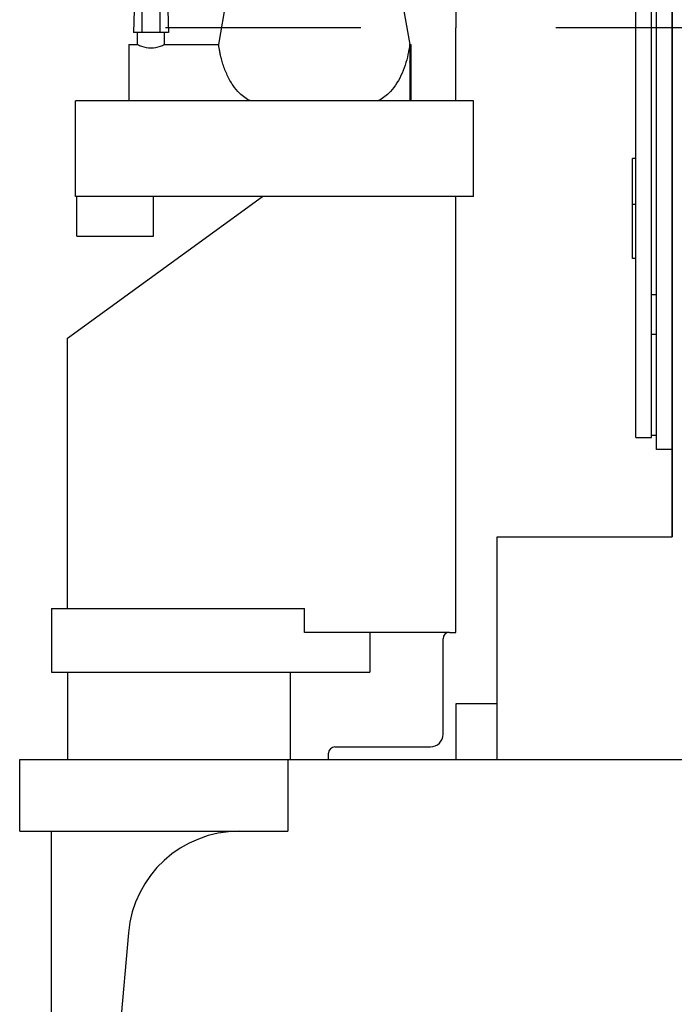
# Model space of a CAD drawing. Header units: millimetres. Extents: x 0 to 1189, y 0 to 841.
# Tile 142 of 147: x 882 to 898, y 243 to 268. Entities that reach past the tile are written whole.
import ezdxf

# ---------------------------------------------------------------- set-up
doc = ezdxf.new("R2010")
doc.units = ezdxf.units.MM
doc.header["$LTSCALE"] = 65.395
doc.linetypes.add('CENTER', pattern=[0.6, 0.375, -0.075, 0.075, -0.075])
for name, color, linetype in [('25007_060000_IMO-2_SKL_PBL340', 7, 'CONTINUOUS'), ('25007_060000_IMO-2_SKL_PBL341', 7, 'CONTINUOUS'), ('25007_060000_IMO-2_SKL_PBL343', 7, 'CONTINUOUS'), ('25007_060000_IMO-2_SKL_PBL345', 7, 'CONTINUOUS'), ('25007_060000_IMO-2_SKL_PBL348', 7, 'CONTINUOUS'), ('25007_060000_IMO-2_SKL_PBL350', 7, 'CONTINUOUS'), ('25007_060000_IMO-2_SKL_PBL352', 7, 'CONTINUOUS'), ('25007_060000_IMO-2_SKL_PBL354', 7, 'CONTINUOUS'), ('25007_060000_IMO-2_SKL_PBL356', 7, 'CONTINUOUS'), ('25007_060000_IMO-2_SKL_PBL358', 7, 'CONTINUOUS'), ('25007_060000_IMO-2_SKL_PBL364', 7, 'CONTINUOUS'), ('25007_060000_IMO-2_SKL_PBL365', 7, 'CONTINUOUS'), ('25007_060000_IMO-2_SKL_PBL366', 7, 'CONTINUOUS'), ('25007_060000_IMO-2_SKL_PBL368', 7, 'CONTINUOUS'), ('25007_060000_IMO-2_SKL_PBL370', 7, 'CONTINUOUS'), ('25007_060000_IMO-2_SKL_PBL372', 7, 'CONTINUOUS'), ('25007_060000_TLKGS_KGS_V_ABL301', 7, 'CONTINUOUS'), ('25007_061000_TLKGS_KGS_V_ABL302', 7, 'CONTINUOUS'), ('25087_000000_IMO-2_SKL_PBL333', 7, 'CONTINUOUS'), ('25087_000000_IMO-2_SKL_PBL335', 7, 'CONTINUOUS'), ('25087_000000_IMO-2_SKL_PBL336', 7, 'CONTINUOUS'), ('25087_000000_IMO-2_SKL_PBL337', 7, 'CONTINUOUS'), ('25087_000000_IMO-2_SKL_PBL339', 7, 'CONTINUOUS'), ('25087_000000_IMO-2_SKL_PBL360', 7, 'CONTINUOUS'), ('25087_000000_IMO-2_SKL_PBL363', 7, 'CONTINUOUS'), ('25087_030000_TLKGS_V_ABL325', 7, 'CONTINUOUS'), ('25087_100000_TLKGS_V_ABL326', 7, 'CONTINUOUS'), ('25087_700000_TLKGS_V_ABL361', 7, 'CONTINUOUS'), ('8M25C_GENSET_GENERATOR_ABL305', 7, 'CONTINUOUS'), ('8M25C_GENSET_SCHUTZHAUBE_ABL308', 7, 'CONTINUOUS'), ('links_2_VBL265', 7, 'CONTINUOUS')]:
    doc.layers.add(name, color=color, linetype=linetype)

# ---------------------------------------------------------------- blocks, each defined once
blk = doc.blocks.new('8M25C_GENSET_STD_GRUNDRAHMEN_T1_PBL267', base_point=(920, 233.6))
at = {"layer": '8M25C_GENSET_STD_GRUNDRAHMEN_T1_PBL267', "color": 7, "linetype": 'CONTINUOUS'}
for p, q in [((882, 247.8), (882, 249.6)), ((882, 249.6), (887.996, 249.6)), ((882.001, 247.8), (882.001, 249.6)), ((887.996, 249.6), (902.35, 249.6)), ((888.742, 249.6), (888.742, 247.8)), ((882, 247.8), (888.742, 247.8)), ((882.8, 223.172), (882.8, 247.8)), ((884.731, 245.244), (882.4, 218.6))]:
    blk.add_line(p, q, dxfattribs=at)
blk.add_arc((887.52, 245), 2.8, 90, 175, dxfattribs=at)
blk = doc.blocks.new('25087_000000_IMO-2_SKL_PBL336', base_point=(920, 279.08))
at = {"layer": '25087_000000_IMO-2_SKL_PBL336', "color": 40, "linetype": 'CONTINUOUS'}
for p, q in [((898.4, 284), (898.4, 255.2)), ((894, 249.6), (894, 255.2)), ((894, 255.2), (898.4, 255.2))]:
    blk.add_line(p, q, dxfattribs=at)
blk = doc.blocks.new('8M25C_GENSET_STD_GRUNDRAHMEN_ABL266', base_point=(920, 263.08))
at = {"layer": '25087_000000_IMO-2_SKL_PBL336'}
blk.add_blockref('25087_000000_IMO-2_SKL_PBL336', (920, 279.08), dxfattribs=at)
at = {"layer": '8M25C_GENSET_STD_GRUNDRAHMEN_T1_PBL267'}
blk.add_blockref('8M25C_GENSET_STD_GRUNDRAHMEN_T1_PBL267', (920, 233.6), dxfattribs=at)
blk = doc.blocks.new('25007_060000_IMO-2_SKL_PBL340', base_point=(920, 279.08))
at = {"layer": '25007_060000_IMO-2_SKL_PBL340', "color": 40, "linetype": 'CONTINUOUS'}
for p, q in [((898.4, 284), (898.4, 255.2)), ((894, 249.6), (894, 255.2)), ((894, 255.2), (898.4, 255.2))]:
    blk.add_line(p, q, dxfattribs=at)
blk = doc.blocks.new('8M25C_GENSET_STD_VERROHRUNG_ABL268', base_point=(929.652, 265.42))
at = {"layer": '25007_060000_IMO-2_SKL_PBL340'}
blk.add_blockref('25007_060000_IMO-2_SKL_PBL340', (920, 279.08), dxfattribs=at)
blk = doc.blocks.new('25007_766000_04_SIMPLE1_T1_X_PBL304', base_point=(890.441, 275.428))
at = {"layer": '25007_766000_04_SIMPLE1_T1_X_PBL304', "color": 7, "linetype": 'CONTINUOUS'}
for p, q in [((890.431, 287.096), (889.107, 287.096)), ((890.589, 286.717), (892.668, 285.006)), ((892.668, 284.306), (890.548, 286.249)), ((890.431, 286.096), (889.107, 286.096)), ((891.344, 284.306), (889.391, 286.096)), ((892.894, 285.325), (892.28, 285.325)), ((892.894, 285.325), (892.894, 281.4)), ((892.668, 285.006), (892.668, 284.306)), ((891.339, 284.311), (891.339, 282.62)), ((887.872, 282.12), (887.872, 282.62)), ((887.872, 282.62), (892.222, 282.62)), ((888.349, 282.12), (888.349, 282.62)), ((888.799, 282.12), (888.799, 282.62)), ((889.364, 282.12), (889.364, 282.62)), ((892.222, 282.12), (892.222, 282.62)), ((887.28, 281.48), (887.28, 282.12)), ((887.28, 282.12), (892.222, 282.12)), ((892.121, 281.48), (892.121, 282.12)), ((886.8, 278.968), (886.8, 281.48)), ((886.8, 281.48), (892.121, 281.48)), ((887.295, 281.48), (887.295, 280.759)), ((887.497, 281.48), (887.497, 279.56)), ((891.6, 281.4), (891.6, 281.48)), ((891.587, 281.4), (891.587, 272.2)), ((891.587, 281.4), (898.4, 281.4)), ((892.839, 281.4), (892.839, 272.2)), ((893.533, 281.4), (893.533, 272.2)), ((894.6, 281.4), (894.6, 272.2)), ((887.2, 280.117), (886.8, 280.117)), ((887.2, 268.714), (887.2, 280.117)), ((883.989, 279.366), (884.771, 279.914)), ((884.771, 279.914), (886.8, 278.968)), ((882.481, 277.561), (883.428, 279.591)), ((883.971, 279.338), (883.428, 279.591)), ((890.498, 279.56), (887.497, 279.56)), ((883.826, 279.112), (883.989, 279.366)), ((883.64, 278.541), (883.64, 279.112)), ((884.36, 279.112), (883.64, 279.112)), ((884.36, 278.541), (884.36, 279.112)), ((883.606, 278.769), (883.145, 278.984)), ((883.59, 278.752), (883.59, 278.056)), ((883.64, 278.752), (883.59, 278.752)), ((883.594, 278.752), (883.64, 278.822)), ((884.36, 278.852), (883.64, 278.852)), ((884.36, 278.752), (884.41, 278.752)), ((884.41, 278.752), (884.41, 278.056)), ((883.36, 278.387), (883.59, 278.745)), ((882.81, 277.206), (883.36, 278.387)), ((883.17, 277.979), (882.764, 278.168)), ((883.602, 278.056), (883.59, 278.056)), ((884.398, 278.056), (884.41, 278.056)), ((882.887, 277.372), (882.481, 277.561)), ((886.88, 271.662), (882.81, 277.206)), ((887.2, 276.613), (883.553, 276.613)), ((883.488, 276.485), (887, 271.702)), ((894, 274.988), (893.56, 274.734)), ((894.44, 274.734), (894, 274.988)), ((893.56, 274.734), (893.56, 274.226)), ((894.44, 274.226), (894.44, 274.734)), ((893.56, 274.226), (894, 273.972)), ((894, 273.972), (894.44, 274.226)), ((891.587, 272.2), (898.4, 272.2)), ((891.6, 268.714), (891.6, 272.2)), ((886.88, 269.6), (886.88, 271.662)), ((887, 271.702), (887.2, 271.702)), ((887.2, 269.6), (886.88, 269.6)), ((887, 267.58), (887.2, 268.714)), ((887.169, 268.54), (887.2, 268.714)), ((887.2, 268.714), (891.6, 268.714)), ((891.6, 268.714), (891.8, 267.58)), ((891.6, 268.714), (891.631, 268.54)), ((884.88, 268.44), (884.86, 267.88)), ((884.88, 268.44), (885.72, 268.44)), ((885.08, 267.88), (885.08, 268.44)), ((885.52, 268.44), (885.52, 267.88)), ((885.72, 268.44), (885.74, 267.88)), ((885.74, 267.88), (884.86, 267.88)), ((884.96, 267.58), (884.96, 267.88)), ((885.64, 267.58), (885.64, 267.88)), ((884.746, 267.58), (884.746, 266.16)), ((884.746, 267.58), (884.96, 267.58)), ((885.64, 267.58), (887, 267.58)), ((891.8, 267.58), (891.8, 266.16)), ((891.8, 267.58), (891.826, 267.58)), ((891.826, 267.58), (891.826, 266.16)), ((883.4, 263.76), (883.4, 266.16)), ((893.4, 266.16), (883.4, 266.16)), ((893.4, 263.76), (893.4, 266.16)), ((893.4, 263.76), (883.4, 263.76))]:
    blk.add_line(p, q, dxfattribs=at)
blk.add_circle((884, 277.692), 0.54, dxfattribs=at)
for centre, radius, start, end in [((883.553, 276.533), 0.0806, 90, 216.2874), ((890.536, 267.357), 1.284, 349.9966, 10.0034)]:
    blk.add_arc(centre, radius, start, end, dxfattribs=at)
for centre, major_axis, ratio, start_param, end_param in [((892.116, 284.205), (0.777, -0.082), 0.279262, 0.811713, 3.051984), ((884, 278.45), (0.41, 0), 0.466669, 6.782212, 8.925751)]:
    blk.add_ellipse(centre, major_axis=major_axis, ratio=ratio, start_param=start_param, end_param=end_param, dxfattribs=at)
for points, knots in [([(889.107, 286.096), (889.083, 286.096), (889.045, 286.128), (889.014, 286.183), (888.979, 286.273), (888.952, 286.413), (888.94, 286.596), (888.952, 286.779), (888.979, 286.919), (889.014, 287.009), (889.045, 287.064), (889.083, 287.096), (889.107, 287.096)], [0, 0, 0, 0, 0.066155, 0.115182, 0.175804, 0.32624, 0.5, 0.67376, 0.824196, 0.884818, 0.933845, 1, 1, 1, 1]), ([(890.431, 286.096), (890.406, 286.096), (890.368, 286.128), (890.337, 286.183), (890.303, 286.273), (890.275, 286.413), (890.264, 286.596), (890.275, 286.779), (890.303, 286.919), (890.337, 287.009), (890.368, 287.064), (890.406, 287.096), (890.431, 287.096)], [0, 0, 0, 0, 0.066155, 0.115182, 0.175804, 0.32624, 0.5, 0.67376, 0.824196, 0.884818, 0.933845, 1, 1, 1, 1]), ([(890.431, 287.096), (890.479, 287.096), (890.537, 286.991), (890.571, 286.863), (890.585, 286.768), (890.589, 286.717)], [0, 0, 0, 0, 0.342643, 0.640926, 1, 1, 1, 1]), ([(890.548, 286.249), (890.535, 286.209), (890.514, 286.147), (890.456, 286.096), (890.431, 286.096)], [0, 0, 0, 0, 0.624867, 1, 1, 1, 1]), ([(887.2, 280.117), (887.2, 280.121), (887.208, 280.138), (887.215, 280.174), (887.231, 280.233), (887.257, 280.348), (887.286, 280.525), (887.295, 280.677), (887.295, 280.759)], [0, 0, 0, 0, 0.020412, 0.079344, 0.173653, 0.298921, 0.621438, 1, 1, 1, 1]), ([(884.96, 267.58), (884.992, 267.564), (885.101, 267.518), (885.3, 267.476), (885.499, 267.518), (885.608, 267.564), (885.64, 267.58)], [0, 0, 0, 0, 0.153467, 0.500002, 0.846533, 1, 1, 1, 1]), ([(887.8, 266.16), (887.698, 266.208), (887.537, 266.325), (887.349, 266.555), (887.21, 266.804), (887.122, 267.032), (887.069, 267.212), (887.041, 267.331), (887.024, 267.42), (887.014, 267.479), (887.008, 267.514), (887.005, 267.541), (887.001, 267.563), (887.003, 267.571), (886.999, 267.58), (887, 267.58)], [0, 0, 0, 0, 0.195394, 0.34979, 0.522486, 0.699327, 0.781777, 0.855304, 0.916394, 0.941338, 0.962141, 0.978567, 0.99043, 0.997601, 1, 1, 1, 1]), ([(891.8, 267.58), (891.79, 267.496), (891.744, 267.229), (891.605, 266.794), (891.339, 266.38), (891.101, 266.208), (891, 266.16)], [0, 0, 0, 0, 0.149321, 0.48163, 0.80576, 1, 1, 1, 1])]:
    blk.add_open_spline(points, degree=3, knots=knots, dxfattribs=at)
blk = doc.blocks.new('25007_766000_04_SIMPLE1_T2_X_PBL307', base_point=(884.4, 263.26))
at = {"layer": '25007_766000_04_SIMPLE1_T2_X_PBL307', "color": 7, "linetype": 'CONTINUOUS'}
for p, q in [((883.434, 262.76), (883.434, 263.76)), ((885.366, 262.76), (885.366, 263.76)), ((883.434, 262.76), (885.366, 262.76))]:
    blk.add_line(p, q, dxfattribs=at)
blk = doc.blocks.new('25007_060000_IMO-2_SKL_PBL341', base_point=(920, 279.08))
at = {"layer": '25007_060000_IMO-2_SKL_PBL341', "color": 40, "linetype": 'CONTINUOUS'}
for p, q in [((898.4, 284), (898.4, 255.2)), ((894, 249.6), (894, 255.2)), ((894, 255.2), (898.4, 255.2))]:
    blk.add_line(p, q, dxfattribs=at)
blk = doc.blocks.new('25007_766000_04_SIMPLE1_X_ABL303', base_point=(914.717, 279.08))
at = {"layer": '25007_060000_IMO-2_SKL_PBL341'}
blk.add_blockref('25007_060000_IMO-2_SKL_PBL341', (920, 279.08), dxfattribs=at)
at = {"layer": '25007_766000_04_SIMPLE1_T1_X_PBL304'}
blk.add_blockref('25007_766000_04_SIMPLE1_T1_X_PBL304', (890.441, 275.428), dxfattribs=at)
at = {"layer": '25007_766000_04_SIMPLE1_T2_X_PBL307'}
blk.add_blockref('25007_766000_04_SIMPLE1_T2_X_PBL307', (884.4, 263.26), dxfattribs=at)
blk = doc.blocks.new('25007_060000_IMO-2_SKL_PBL365', base_point=(920, 279.08))
at = {"layer": '25007_060000_IMO-2_SKL_PBL365', "color": 40, "linetype": 'CONTINUOUS'}
for p, q in [((898.4, 284), (898.4, 255.2)), ((894, 249.6), (894, 255.2)), ((894, 255.2), (898.4, 255.2))]:
    blk.add_line(p, q, dxfattribs=at)
blk = doc.blocks.new('25007_634500_05_SIMPLE1_A_ABL313', base_point=(920, 277.33))
at = {"layer": '25007_060000_IMO-2_SKL_PBL365'}
blk.add_blockref('25007_060000_IMO-2_SKL_PBL365', (920, 279.08), dxfattribs=at)
blk = doc.blocks.new('25007_060000_IMO-2_SKL_PBL366', base_point=(920, 279.08))
at = {"layer": '25007_060000_IMO-2_SKL_PBL366', "color": 40, "linetype": 'CONTINUOUS'}
for p, q in [((898.4, 284), (898.4, 255.2)), ((894, 249.6), (894, 255.2)), ((894, 255.2), (898.4, 255.2))]:
    blk.add_line(p, q, dxfattribs=at)
blk = doc.blocks.new('25007_641000_05_SIMPLE1_E_ABL316', base_point=(920, 279.08))
at = {"layer": '25007_060000_IMO-2_SKL_PBL366'}
blk.add_blockref('25007_060000_IMO-2_SKL_PBL366', (920, 279.08), dxfattribs=at)
blk = doc.blocks.new('25007_060000_IMO-2_SKL_PBL364', base_point=(920, 279.08))
at = {"layer": '25007_060000_IMO-2_SKL_PBL364', "color": 40, "linetype": 'CONTINUOUS'}
for p, q in [((898.4, 284), (898.4, 255.2)), ((894, 249.6), (894, 255.2)), ((894, 255.2), (898.4, 255.2))]:
    blk.add_line(p, q, dxfattribs=at)
blk = doc.blocks.new('25007_452000_10_SIMPLE1_A_ABL329', base_point=(918.78, 291.382))
at = {"layer": '25007_060000_IMO-2_SKL_PBL364'}
blk.add_blockref('25007_060000_IMO-2_SKL_PBL364', (920, 279.08), dxfattribs=at)
blk = doc.blocks.new('25007_060000_IMO-2_SKL_PBL343', base_point=(920, 279.08))
at = {"layer": '25007_060000_IMO-2_SKL_PBL343', "color": 40, "linetype": 'CONTINUOUS'}
for p, q in [((898.4, 284), (898.4, 255.2)), ((894, 249.6), (894, 255.2)), ((894, 255.2), (898.4, 255.2))]:
    blk.add_line(p, q, dxfattribs=at)
blk = doc.blocks.new('25007_836000_01_SIMPLE1_C_ABL342', base_point=(920, 279.08))
at = {"layer": '25007_060000_IMO-2_SKL_PBL343'}
blk.add_blockref('25007_060000_IMO-2_SKL_PBL343', (920, 279.08), dxfattribs=at)
blk = doc.blocks.new('25007_060000_IMO-2_SKL_PBL345', base_point=(920, 279.08))
at = {"layer": '25007_060000_IMO-2_SKL_PBL345', "color": 40, "linetype": 'CONTINUOUS'}
for p, q in [((898.4, 284), (898.4, 255.2)), ((894, 249.6), (894, 255.2)), ((894, 255.2), (898.4, 255.2))]:
    blk.add_line(p, q, dxfattribs=at)
blk = doc.blocks.new('25007_884500_27_SIMPLE1_X_ABL344', base_point=(926.3, 279.08))
at = {"layer": '25007_060000_IMO-2_SKL_PBL345'}
blk.add_blockref('25007_060000_IMO-2_SKL_PBL345', (920, 279.08), dxfattribs=at)
blk = doc.blocks.new('25007_060000_IMO-2_SKL_PBL368', base_point=(920, 279.08))
at = {"layer": '25007_060000_IMO-2_SKL_PBL368', "color": 40, "linetype": 'CONTINUOUS'}
for p, q in [((898.4, 284), (898.4, 255.2)), ((894, 249.6), (894, 255.2)), ((894, 255.2), (898.4, 255.2))]:
    blk.add_line(p, q, dxfattribs=at)
blk = doc.blocks.new('25007_644000_01_SIMPLE1_C_ABL367', base_point=(920, 279.08))
at = {"layer": '25007_060000_IMO-2_SKL_PBL368'}
blk.add_blockref('25007_060000_IMO-2_SKL_PBL368', (920, 279.08), dxfattribs=at)
blk = doc.blocks.new('25007_060000_IMO-2_SKL_PBL370', base_point=(920, 279.08))
at = {"layer": '25007_060000_IMO-2_SKL_PBL370', "color": 40, "linetype": 'CONTINUOUS'}
for p, q in [((898.4, 284), (898.4, 255.2)), ((894, 249.6), (894, 255.2)), ((894, 255.2), (898.4, 255.2))]:
    blk.add_line(p, q, dxfattribs=at)
blk = doc.blocks.new('25007_644000_02_SIMPLE1_C_ABL369', base_point=(920, 279.08))
at = {"layer": '25007_060000_IMO-2_SKL_PBL370'}
blk.add_blockref('25007_060000_IMO-2_SKL_PBL370', (920, 279.08), dxfattribs=at)
blk = doc.blocks.new('25007_060000_IMO-2_SKL_PBL372', base_point=(920, 279.08))
at = {"layer": '25007_060000_IMO-2_SKL_PBL372', "color": 40, "linetype": 'CONTINUOUS'}
for p, q in [((898.4, 284), (898.4, 255.2)), ((894, 249.6), (894, 255.2)), ((894, 255.2), (898.4, 255.2))]:
    blk.add_line(p, q, dxfattribs=at)
blk = doc.blocks.new('25007_765000_05_SIMPLE1_X_ABL371', base_point=(926.86, 279.08))
at = {"layer": '25007_060000_IMO-2_SKL_PBL372'}
blk.add_blockref('25007_060000_IMO-2_SKL_PBL372', (920, 279.08), dxfattribs=at)
blk = doc.blocks.new('25007_061000_TLKGS_KGS_V_ABL302', base_point=(921.577, 289.632))
at = {"layer": '25007_452000_10_SIMPLE1_A_ABL329'}
blk.add_blockref('25007_452000_10_SIMPLE1_A_ABL329', (918.78, 291.382), dxfattribs=at)
at = {"layer": '25007_634500_05_SIMPLE1_A_ABL313'}
blk.add_blockref('25007_634500_05_SIMPLE1_A_ABL313', (920, 277.33), dxfattribs=at)
at = {"layer": '25007_641000_05_SIMPLE1_E_ABL316'}
blk.add_blockref('25007_641000_05_SIMPLE1_E_ABL316', (920, 279.08), dxfattribs=at)
at = {"layer": '25007_644000_01_SIMPLE1_C_ABL367'}
blk.add_blockref('25007_644000_01_SIMPLE1_C_ABL367', (920, 279.08), dxfattribs=at)
at = {"layer": '25007_644000_02_SIMPLE1_C_ABL369'}
blk.add_blockref('25007_644000_02_SIMPLE1_C_ABL369', (920, 279.08), dxfattribs=at)
at = {"layer": '25007_765000_05_SIMPLE1_X_ABL371'}
blk.add_blockref('25007_765000_05_SIMPLE1_X_ABL371', (926.86, 279.08), dxfattribs=at)
at = {"layer": '25007_766000_04_SIMPLE1_X_ABL303'}
blk.add_blockref('25007_766000_04_SIMPLE1_X_ABL303', (914.717, 279.08), dxfattribs=at)
at = {"layer": '25007_836000_01_SIMPLE1_C_ABL342'}
blk.add_blockref('25007_836000_01_SIMPLE1_C_ABL342', (920, 279.08), dxfattribs=at)
at = {"layer": '25007_884500_27_SIMPLE1_X_ABL344'}
blk.add_blockref('25007_884500_27_SIMPLE1_X_ABL344', (926.3, 279.08), dxfattribs=at)
blk = doc.blocks.new('25007_060000_IMO-2_SKL_PBL348', base_point=(920, 279.08))
at = {"layer": '25007_060000_IMO-2_SKL_PBL348', "color": 40, "linetype": 'CONTINUOUS'}
for p, q in [((898.4, 284), (898.4, 255.2)), ((894, 249.6), (894, 255.2)), ((894, 255.2), (898.4, 255.2))]:
    blk.add_line(p, q, dxfattribs=at)
blk = doc.blocks.new('25007_116500_03_SIMPLE1_A_ABL347', base_point=(920, 279.08))
at = {"layer": '25007_060000_IMO-2_SKL_PBL348'}
blk.add_blockref('25007_060000_IMO-2_SKL_PBL348', (920, 279.08), dxfattribs=at)
blk = doc.blocks.new('25007_060000_IMO-2_SKL_PBL350', base_point=(920, 279.08))
at = {"layer": '25007_060000_IMO-2_SKL_PBL350', "color": 40, "linetype": 'CONTINUOUS'}
for p, q in [((898.4, 284), (898.4, 255.2)), ((894, 249.6), (894, 255.2)), ((894, 255.2), (898.4, 255.2))]:
    blk.add_line(p, q, dxfattribs=at)
blk = doc.blocks.new('25007_724700_04_SIMPLE1_A_ABL349', base_point=(922.93, 293.422))
at = {"layer": '25007_060000_IMO-2_SKL_PBL350'}
blk.add_blockref('25007_060000_IMO-2_SKL_PBL350', (920, 279.08), dxfattribs=at)
blk = doc.blocks.new('25007_060000_IMO-2_SKL_PBL352', base_point=(920, 279.08))
at = {"layer": '25007_060000_IMO-2_SKL_PBL352', "color": 40, "linetype": 'CONTINUOUS'}
for p, q in [((898.4, 284), (898.4, 255.2)), ((894, 249.6), (894, 255.2)), ((894, 255.2), (898.4, 255.2))]:
    blk.add_line(p, q, dxfattribs=at)
blk = doc.blocks.new('25007_725500_29_SIMPLE1_X#AF1_ABL351', base_point=(931.23, 303.916))
at = {"layer": '25007_060000_IMO-2_SKL_PBL352'}
blk.add_blockref('25007_060000_IMO-2_SKL_PBL352', (920, 279.08), dxfattribs=at)
blk = doc.blocks.new('25007_060000_IMO-2_SKL_PBL354', base_point=(920, 279.08))
at = {"layer": '25007_060000_IMO-2_SKL_PBL354', "color": 40, "linetype": 'CONTINUOUS'}
for p, q in [((898.4, 284), (898.4, 255.2)), ((894, 249.6), (894, 255.2)), ((894, 255.2), (898.4, 255.2))]:
    blk.add_line(p, q, dxfattribs=at)
blk = doc.blocks.new('25007_728000_05_SIMPLE1_F_ABL353', base_point=(924.98, 282.6))
at = {"layer": '25007_060000_IMO-2_SKL_PBL354'}
blk.add_blockref('25007_060000_IMO-2_SKL_PBL354', (920, 279.08), dxfattribs=at)
blk = doc.blocks.new('25007_060000_IMO-2_SKL_PBL356', base_point=(920, 279.08))
at = {"layer": '25007_060000_IMO-2_SKL_PBL356', "color": 40, "linetype": 'CONTINUOUS'}
for p, q in [((898.4, 284), (898.4, 255.2)), ((894, 249.6), (894, 255.2)), ((894, 255.2), (898.4, 255.2))]:
    blk.add_line(p, q, dxfattribs=at)
blk = doc.blocks.new('25007_833200_01_SIMPLE1_X_ABL355', base_point=(930.93, 279.08))
at = {"layer": '25007_060000_IMO-2_SKL_PBL356'}
blk.add_blockref('25007_060000_IMO-2_SKL_PBL356', (920, 279.08), dxfattribs=at)
blk = doc.blocks.new('25007_060000_IMO-2_SKL_PBL358', base_point=(920, 279.08))
at = {"layer": '25007_060000_IMO-2_SKL_PBL358', "color": 40, "linetype": 'CONTINUOUS'}
for p, q in [((898.4, 284), (898.4, 255.2)), ((894, 249.6), (894, 255.2)), ((894, 255.2), (898.4, 255.2))]:
    blk.add_line(p, q, dxfattribs=at)
blk = doc.blocks.new('25007_833000_15_SIMPLE1_D_ABL357', base_point=(929.67, 282.17))
at = {"layer": '25007_060000_IMO-2_SKL_PBL358'}
blk.add_blockref('25007_060000_IMO-2_SKL_PBL358', (920, 279.08), dxfattribs=at)
blk = doc.blocks.new('25007_062000_TLKGS_KGS_TL_V_ABL346', base_point=(931.23, 303.916))
at = {"layer": '25007_116500_03_SIMPLE1_A_ABL347'}
blk.add_blockref('25007_116500_03_SIMPLE1_A_ABL347', (920, 279.08), dxfattribs=at)
at = {"layer": '25007_724700_04_SIMPLE1_A_ABL349'}
blk.add_blockref('25007_724700_04_SIMPLE1_A_ABL349', (922.93, 293.422), dxfattribs=at)
at = {"layer": '25007_725500_29_SIMPLE1_X#AF1_ABL351'}
blk.add_blockref('25007_725500_29_SIMPLE1_X#AF1_ABL351', (931.23, 303.916), dxfattribs=at)
at = {"layer": '25007_728000_05_SIMPLE1_F_ABL353'}
blk.add_blockref('25007_728000_05_SIMPLE1_F_ABL353', (924.98, 282.6), dxfattribs=at)
at = {"layer": '25007_833000_15_SIMPLE1_D_ABL357'}
blk.add_blockref('25007_833000_15_SIMPLE1_D_ABL357', (929.67, 282.17), dxfattribs=at)
at = {"layer": '25007_833200_01_SIMPLE1_X_ABL355'}
blk.add_blockref('25007_833200_01_SIMPLE1_X_ABL355', (930.93, 279.08), dxfattribs=at)
blk = doc.blocks.new('25007_060000_TLKGS_KGS_V_ABL301', base_point=(925.947, 302.166))
at = {"layer": '25007_061000_TLKGS_KGS_V_ABL302'}
blk.add_blockref('25007_061000_TLKGS_KGS_V_ABL302', (921.577, 289.632), dxfattribs=at)
at = {"layer": '25007_062000_TLKGS_KGS_TL_V_ABL346'}
blk.add_blockref('25007_062000_TLKGS_KGS_TL_V_ABL346', (931.23, 303.916), dxfattribs=at)
blk = doc.blocks.new('25087_000000_IMO-2_SKL_PBL335', base_point=(920, 279.08))
at = {"layer": '25087_000000_IMO-2_SKL_PBL335', "color": 40, "linetype": 'CONTINUOUS'}
for p, q in [((898.4, 284), (898.4, 255.2)), ((894, 249.6), (894, 255.2)), ((894, 255.2), (898.4, 255.2))]:
    blk.add_line(p, q, dxfattribs=at)
blk = doc.blocks.new('25087_111200_24_SIMPLE1_T8_X_PBL387', base_point=(898.2, 264.6))
at = {"layer": '25087_111200_24_SIMPLE1_T8_X_PBL387', "color": 7, "linetype": 'CONTINUOUS'}
for p, q in [((898, 257.4), (898, 271.8)), ((898.4, 271.8), (898, 271.8)), ((898.4, 257.4), (898, 257.4))]:
    blk.add_line(p, q, dxfattribs=at)
blk = doc.blocks.new('25087_111200_24_SIMPLE1_T6_X_PBL389', base_point=(897.88, 264.948))
at = {"layer": '25087_111200_24_SIMPLE1_T6_X_PBL389', "color": 7, "linetype": 'CONTINUOUS'}
for p, q in [((897.48, 257.696), (897.48, 272.2)), ((897.88, 257.696), (897.88, 272.2)), ((898.36, 272.2), (898.36, 271.8)), ((897.4, 262.196), (897.4, 264.716)), ((897.48, 264.716), (897.4, 264.716)), ((897.48, 263.556), (897.4, 263.556)), ((897.48, 262.196), (897.4, 262.196)), ((897.88, 261.296), (898, 261.296)), ((897.88, 260.296), (898, 260.296)), ((897.88, 257.756), (898, 257.756)), ((897.48, 257.696), (897.88, 257.696))]:
    blk.add_line(p, q, dxfattribs=at)
blk = doc.blocks.new('25087_111200_24_SIMPLE1_X_ABL327', base_point=(919.346, 279.08))
at = {"layer": '25087_000000_IMO-2_SKL_PBL335'}
blk.add_blockref('25087_000000_IMO-2_SKL_PBL335', (920, 279.08), dxfattribs=at)
at = {"layer": '25087_111200_24_SIMPLE1_T6_X_PBL389'}
blk.add_blockref('25087_111200_24_SIMPLE1_T6_X_PBL389', (897.88, 264.948), dxfattribs=at)
at = {"layer": '25087_111200_24_SIMPLE1_T8_X_PBL387'}
blk.add_blockref('25087_111200_24_SIMPLE1_T8_X_PBL387', (898.2, 264.6), dxfattribs=at)
blk = doc.blocks.new('25087_111000_21_SIMPLE1_T1_A_PBL332', base_point=(920, 279.08))
at = {"layer": '25087_111000_21_SIMPLE1_T1_A_PBL332', "color": 7, "linetype": 'CONTINUOUS'}
for p, q in [((898.4, 255.2), (898.4, 283.762)), ((894, 249.6), (894, 255.2)), ((894, 255.2), (898.4, 255.2))]:
    blk.add_line(p, q, dxfattribs=at)
blk = doc.blocks.new('25087_000000_IMO-2_SKL_PBL337', base_point=(920, 279.08))
at = {"layer": '25087_000000_IMO-2_SKL_PBL337', "color": 40, "linetype": 'CONTINUOUS'}
for p, q in [((898.4, 284), (898.4, 255.2)), ((894, 249.6), (894, 255.2)), ((894, 255.2), (898.4, 255.2))]:
    blk.add_line(p, q, dxfattribs=at)
blk = doc.blocks.new('25087_111000_21_SIMPLE1_A_ABL331', base_point=(920, 279.08))
at = {"layer": '25087_000000_IMO-2_SKL_PBL337'}
blk.add_blockref('25087_000000_IMO-2_SKL_PBL337', (920, 279.08), dxfattribs=at)
at = {"layer": '25087_111000_21_SIMPLE1_T1_A_PBL332'}
blk.add_blockref('25087_111000_21_SIMPLE1_T1_A_PBL332', (920, 279.08), dxfattribs=at)
blk = doc.blocks.new('25087_000000_IMO-2_SKL_PBL339', base_point=(920, 279.08))
at = {"layer": '25087_000000_IMO-2_SKL_PBL339', "color": 40, "linetype": 'CONTINUOUS'}
for p, q in [((898.4, 284), (898.4, 255.2)), ((894, 249.6), (894, 255.2)), ((894, 255.2), (898.4, 255.2))]:
    blk.add_line(p, q, dxfattribs=at)
blk = doc.blocks.new('25087_171000_21_SIMPLE1_A_ABL338', base_point=(920, 289.59))
at = {"layer": '25087_000000_IMO-2_SKL_PBL339'}
blk.add_blockref('25087_000000_IMO-2_SKL_PBL339', (920, 279.08), dxfattribs=at)
blk = doc.blocks.new('25087_000000_IMO-2_SKL_PBL360', base_point=(920, 279.08))
at = {"layer": '25087_000000_IMO-2_SKL_PBL360', "color": 40, "linetype": 'CONTINUOUS'}
for p, q in [((898.4, 284), (898.4, 255.2)), ((894, 249.6), (894, 255.2)), ((894, 255.2), (898.4, 255.2))]:
    blk.add_line(p, q, dxfattribs=at)
blk = doc.blocks.new('25087_122000_01_SIMPLE1_D_ABL359', base_point=(920, 279.08))
at = {"layer": '25087_000000_IMO-2_SKL_PBL360'}
blk.add_blockref('25087_000000_IMO-2_SKL_PBL360', (920, 279.08), dxfattribs=at)
blk = doc.blocks.new('25087_100000_TLKGS_V_ABL326', base_point=(919.346, 289.59))
at = {"layer": '25087_111000_21_SIMPLE1_A_ABL331'}
blk.add_blockref('25087_111000_21_SIMPLE1_A_ABL331', (920, 279.08), dxfattribs=at)
at = {"layer": '25087_111200_24_SIMPLE1_X_ABL327'}
blk.add_blockref('25087_111200_24_SIMPLE1_X_ABL327', (919.346, 279.08), dxfattribs=at)
at = {"layer": '25087_122000_01_SIMPLE1_D_ABL359'}
blk.add_blockref('25087_122000_01_SIMPLE1_D_ABL359', (920, 279.08), dxfattribs=at)
at = {"layer": '25087_171000_21_SIMPLE1_A_ABL338'}
blk.add_blockref('25087_171000_21_SIMPLE1_A_ABL338', (920, 289.59), dxfattribs=at)
blk = doc.blocks.new('25087_000000_IMO-2_SKL_PBL363', base_point=(920, 279.08))
at = {"layer": '25087_000000_IMO-2_SKL_PBL363', "color": 40, "linetype": 'CONTINUOUS'}
for p, q in [((898.4, 284), (898.4, 255.2)), ((894, 249.6), (894, 255.2)), ((894, 255.2), (898.4, 255.2))]:
    blk.add_line(p, q, dxfattribs=at)
blk = doc.blocks.new('25087_727000_27_SIMPLE1_B_ABL362', base_point=(932.5202, 307.393))
at = {"layer": '25087_000000_IMO-2_SKL_PBL363'}
blk.add_blockref('25087_000000_IMO-2_SKL_PBL363', (920, 279.08), dxfattribs=at)
blk = doc.blocks.new('25087_700000_TLKGS_V_ABL361', base_point=(932.52, 307.393))
at = {"layer": '25087_727000_27_SIMPLE1_B_ABL362'}
blk.add_blockref('25087_727000_27_SIMPLE1_B_ABL362', (932.52, 307.393), dxfattribs=at)
blk = doc.blocks.new('25087_030000_TLKGS_V_ABL325', base_point=(931.866, 307.393))
at = {"layer": '25087_100000_TLKGS_V_ABL326'}
blk.add_blockref('25087_100000_TLKGS_V_ABL326', (919.346, 289.59), dxfattribs=at)
at = {"layer": '25087_700000_TLKGS_V_ABL361'}
blk.add_blockref('25087_700000_TLKGS_V_ABL361', (932.52, 307.393), dxfattribs=at)
blk = doc.blocks.new('25087_000000_TLKGS_MARKETING_ABL300', base_point=(927.237, 305.643))
at = {"layer": '25007_060000_TLKGS_KGS_V_ABL301'}
blk.add_blockref('25007_060000_TLKGS_KGS_V_ABL301', (925.947, 302.166), dxfattribs=at)
at = {"layer": '25087_030000_TLKGS_V_ABL325'}
blk.add_blockref('25087_030000_TLKGS_V_ABL325', (931.866, 307.393), dxfattribs=at)
blk = doc.blocks.new('8M25C_GENSET_GENERATOR_T1_PBL306', base_point=(921.36, 295.48))
at = {"layer": '8M25C_GENSET_GENERATOR_T1_PBL306', "color": 7, "linetype": 'CONTINUOUS'}
for p, q in [((883.2, 260.2), (888.1, 263.76)), ((883.2, 253.4), (883.2, 260.2)), ((882.8, 253.4), (882.8, 251.8)), ((882.8, 253.4), (889.16, 253.4)), ((889.16, 252.8), (889.16, 253.4)), ((892.8, 252.8), (889.16, 252.8)), ((890.8, 252.8), (890.8, 251.8)), ((882.8, 251.8), (890.8, 251.8)), ((883.2, 251.8), (883.2, 249.6)), ((888.8, 251.8), (888.8, 249.6))]:
    blk.add_line(p, q, dxfattribs=at)
blk = doc.blocks.new('8M25C_GENSET_GENERATOR_ABL305', base_point=(921.36, 295.48))
at = {"layer": '8M25C_GENSET_GENERATOR_T1_PBL306'}
blk.add_blockref('8M25C_GENSET_GENERATOR_T1_PBL306', (921.36, 295.48), dxfattribs=at)
blk = doc.blocks.new('8M25C_GENSET_SCHUTZHAUBE_T1_PBL309', base_point=(920, 265.903))
at = {"layer": '8M25C_GENSET_SCHUTZHAUBE_T1_PBL309', "color": 7, "linetype": 'CONTINUOUS'}
for p, q in [((892.96, 266.16), (892.96, 268)), ((892.96, 252.8), (892.96, 263.76)), ((892.8, 252.8), (892.96, 252.8)), ((892.64, 250.24), (892.64, 252.64)), ((894, 251), (892.96, 251)), ((892.96, 251), (892.96, 249.6)), ((889.92, 249.92), (892.32, 249.92)), ((889.76, 249.6), (889.76, 249.76))]:
    blk.add_line(p, q, dxfattribs=at)
for centre, radius, start, end in [((920, 268), 27.04, 169.6181, 180), ((892.8, 252.64), 0.16, 90, 180), ((892.32, 250.24), 0.32, 270, 360), ((889.92, 249.76), 0.16, 90, 180)]:
    blk.add_arc(centre, radius, start, end, dxfattribs=at)
blk = doc.blocks.new('8M25C_GENSET_SCHUTZHAUBE_ABL308', base_point=(920, 265.903))
at = {"layer": '8M25C_GENSET_SCHUTZHAUBE_T1_PBL309'}
blk.add_blockref('8M25C_GENSET_SCHUTZHAUBE_T1_PBL309', (920, 265.903), dxfattribs=at)
blk = doc.blocks.new('25087_000000_IMO-2_SKL_PBL333', base_point=(920, 300.757))
at = {"layer": '25087_000000_IMO-2_SKL_PBL333', "color": 40, "linetype": 'CONTINUOUS'}
for p, q in [((898.4, 284), (898.4, 255.2)), ((894, 249.6), (894, 255.2)), ((894, 255.2), (898.4, 255.2))]:
    blk.add_line(p, q, dxfattribs=at)
at = {"layer": '25087_000000_IMO-2_SKL_PBL333', "color": 2, "linetype": 'CENTER'}
blk.add_line((920, 268), (882.709, 268), dxfattribs=at)
blk = doc.blocks.new('25087_000000_TRENNSTELLEN_TLKGS_PBL334', base_point=(933.18, 311.664))
at = {"layer": '25087_000000_TRENNSTELLEN_TLKGS_PBL334', "color": 40, "linetype": 'CONTINUOUS'}
for p, q in [((898.4, 284), (898.4, 255.2)), ((894, 249.6), (894, 255.2)), ((894, 255.2), (898.4, 255.2))]:
    blk.add_line(p, q, dxfattribs=at)
blk = doc.blocks.new('LINKS_2_VBL265', base_point=(924.54, 300.257))
at = {"layer": '25087_000000_IMO-2_SKL_PBL333'}
blk.add_blockref('25087_000000_IMO-2_SKL_PBL333', (920, 300.757), dxfattribs=at)
at = {"layer": '25087_000000_TLKGS_MARKETING_ABL300'}
blk.add_blockref('25087_000000_TLKGS_MARKETING_ABL300', (927.237, 305.643), dxfattribs=at)
at = {"layer": '25087_000000_TRENNSTELLEN_TLKGS_PBL334'}
blk.add_blockref('25087_000000_TRENNSTELLEN_TLKGS_PBL334', (933.18, 311.664), dxfattribs=at)
at = {"layer": '8M25C_GENSET_GENERATOR_ABL305'}
blk.add_blockref('8M25C_GENSET_GENERATOR_ABL305', (921.36, 295.48), dxfattribs=at)
at = {"layer": '8M25C_GENSET_SCHUTZHAUBE_ABL308'}
blk.add_blockref('8M25C_GENSET_SCHUTZHAUBE_ABL308', (920, 265.903), dxfattribs=at)
at = {"layer": '8M25C_GENSET_STD_GRUNDRAHMEN_ABL266'}
blk.add_blockref('8M25C_GENSET_STD_GRUNDRAHMEN_ABL266', (920, 263.08), dxfattribs=at)
at = {"layer": '8M25C_GENSET_STD_VERROHRUNG_ABL268'}
blk.add_blockref('8M25C_GENSET_STD_VERROHRUNG_ABL268', (929.652, 265.42), dxfattribs=at)

msp = doc.modelspace()

# ---------------------------------------------------------------- block references
at = {"layer": 'links_2_VBL265'}
msp.add_blockref('LINKS_2_VBL265', (924.54, 300.25684), dxfattribs=at)

doc.saveas('drawing.dxf')
